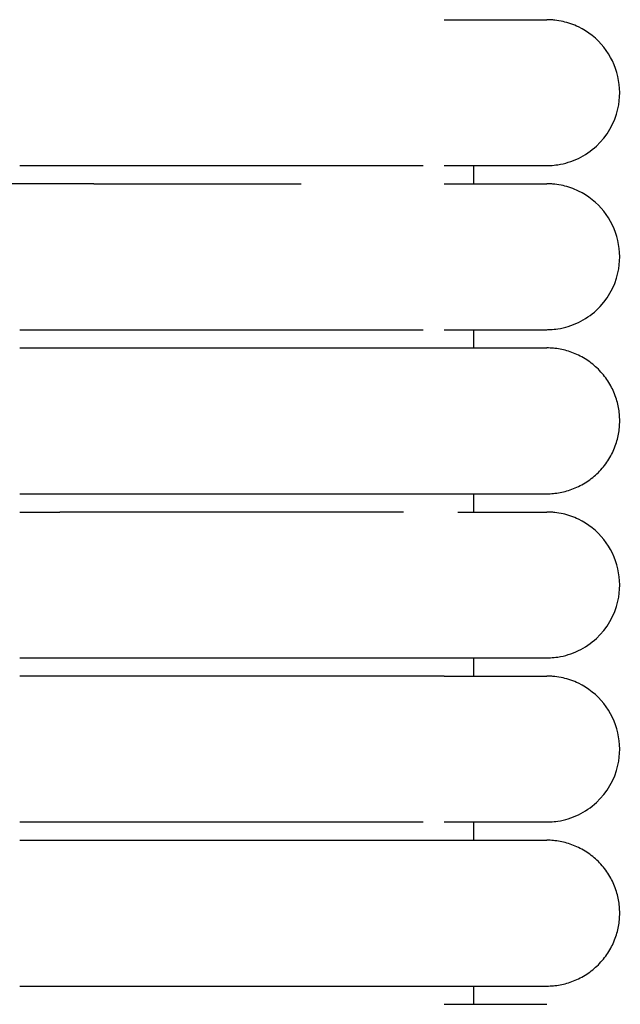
# Model space of a CAD drawing. Header units: millimetres. Extents: x -31695 to -19845, y -5614 to 7253.
# Tile 172 of 256: x -29429 to -29412, y 4649 to 4676. Entities that reach past the tile are written whole.
import ezdxf

# ---------------------------------------------------------------- set-up
doc = ezdxf.new("R2010")
doc.units = ezdxf.units.MM
doc.layers.add('2d', color=7, linetype='Continuous', true_color=0x000000)

msp = doc.modelspace()

# ---------------------------------------------------------------- linework, layer by layer
at = {"layer": '2d', "linetype": 'Continuous', "lineweight": -3}
for points, knots in [([(-29416.884, 4675.995), (-29416.198, 4675.995), (-29415.637, 4675.995), (-29415.203, 4675.995), (-29414.833, 4675.995), (-29414.554, 4675.995), (-29414.365, 4675.995), (-29414.177, 4675.995), (-29414.079, 4675.995), (-29414.065, 4675.995)], [0, 0, 0, 0, 8.649968, 8.649968, 8.649968, 15.950267, 15.950267, 15.950267, 23.144583, 23.144583, 23.144583, 23.144583]), ([(-29414.064, 4671.995), (-29414.031, 4671.995), (-29413.998, 4671.996), (-29413.898, 4672.001), (-29413.832, 4672.008), (-29413.766, 4672.017), (-29413.569, 4672.047), (-29413.377, 4672.107), (-29413.197, 4672.193), (-29413.017, 4672.28), (-29412.85, 4672.393), (-29412.704, 4672.529), (-29412.412, 4672.8), (-29412.203, 4673.161), (-29412.114, 4673.55), (-29412.048, 4673.842), (-29412.048, 4674.149), (-29412.115, 4674.44), (-29412.182, 4674.732), (-29412.314, 4675.008), (-29412.501, 4675.242), (-29412.687, 4675.476), (-29412.928, 4675.667), (-29413.197, 4675.797), (-29413.332, 4675.862), (-29413.474, 4675.912), (-29413.62, 4675.945), (-29413.693, 4675.962), (-29413.767, 4675.974), (-29413.878, 4675.987), (-29413.915, 4675.99), (-29413.981, 4675.993), (-29414.037, 4675.994), (-29414.065, 4675.995)], [23.445609, 23.445609, 23.445609, 23.445609, 23.445679, 23.445679, 23.445819, 23.445819, 23.445819, 24.046179, 24.046179, 24.046179, 24.646986, 24.646986, 24.646986, 25.861276, 25.861276, 25.861276, 26.766817, 26.766817, 26.766817, 27.671712, 27.671712, 27.671712, 28.576957, 28.576957, 28.576957, 29.026691, 29.026691, 29.026691, 29.266128, 29.266128, 29.385839, 29.385839, 29.475562, 29.475562, 29.475562, 29.475562]), ([(-29428.526, 4671.995), (-29428.325, 4671.995), (-29428.122, 4671.995), (-29427.922, 4671.995), (-29427.72, 4671.995), (-29427.519, 4671.995), (-29427.318, 4671.995), (-29427.117, 4671.995), (-29426.916, 4671.995), (-29426.716, 4671.995), (-29426.516, 4671.995), (-29426.317, 4671.995), (-29426.118, 4671.995), (-29425.919, 4671.995), (-29425.722, 4671.995), (-29425.525, 4671.995), (-29425.329, 4671.995), (-29425.133, 4671.995), (-29424.939, 4671.995), (-29424.745, 4671.995), (-29424.553, 4671.995), (-29424.362, 4671.995), (-29424.314, 4671.995), (-29424.267, 4671.995), (-29424.219, 4671.995), (-29424.172, 4671.995), (-29424.124, 4671.995), (-29424.077, 4671.995), (-29423.982, 4671.995), (-29423.888, 4671.995), (-29423.795, 4671.995), (-29423.607, 4671.995), (-29423.422, 4671.995), (-29423.24, 4671.995), (-29423.059, 4671.995), (-29422.88, 4671.995), (-29422.705, 4671.995), (-29422.53, 4671.995), (-29422.358, 4671.995), (-29422.189, 4671.995), (-29422.02, 4671.995), (-29421.855, 4671.995), (-29421.693, 4671.995), (-29421.531, 4671.995), (-29421.372, 4671.995), (-29421.218, 4671.995), (-29421.063, 4671.995), (-29420.911, 4671.995), (-29420.764, 4671.995), (-29420.616, 4671.995), (-29420.473, 4671.995), (-29420.333, 4671.995), (-29420.193, 4671.995), (-29420.057, 4671.995), (-29419.925, 4671.995), (-29419.917, 4671.995), (-29419.909, 4671.995), (-29419.901, 4671.995), (-29419.893, 4671.995), (-29419.886, 4671.995), (-29419.878, 4671.995), (-29419.862, 4671.995), (-29419.847, 4671.995), (-29419.832, 4671.995), (-29419.801, 4671.995), (-29419.77, 4671.995), (-29419.739, 4671.995), (-29419.678, 4671.995), (-29419.618, 4671.995), (-29419.557, 4671.995), (-29419.542, 4671.995), (-29419.527, 4671.995), (-29419.512, 4671.995), (-29419.498, 4671.995), (-29419.483, 4671.995), (-29419.468, 4671.995), (-29419.453, 4671.995), (-29419.438, 4671.995), (-29419.423, 4671.995), (-29419.416, 4671.995), (-29419.408, 4671.995), (-29419.401, 4671.995), (-29419.394, 4671.995), (-29419.386, 4671.995), (-29419.379, 4671.995), (-29419.349, 4671.995), (-29419.32, 4671.995), (-29419.291, 4671.995), (-29419.276, 4671.995), (-29419.262, 4671.995), (-29419.247, 4671.995), (-29419.233, 4671.995), (-29419.218, 4671.995), (-29419.204, 4671.995), (-29419.146, 4671.995), (-29419.089, 4671.995), (-29419.033, 4671.995), (-29418.977, 4671.995), (-29418.921, 4671.995), (-29418.866, 4671.995), (-29418.838, 4671.995), (-29418.811, 4671.995), (-29418.784, 4671.995), (-29418.757, 4671.995), (-29418.73, 4671.995), (-29418.703, 4671.995), (-29418.649, 4671.995), (-29418.596, 4671.995), (-29418.544, 4671.995), (-29418.492, 4671.995), (-29418.441, 4671.995), (-29418.39, 4671.995), (-29418.34, 4671.995), (-29418.29, 4671.995), (-29418.241, 4671.995), (-29418.217, 4671.995), (-29418.192, 4671.995), (-29418.164, 4671.995), (-29418.162, 4671.995), (-29418.161, 4671.995), (-29418.15, 4671.995), (-29418.147, 4671.995), (-29418.144, 4671.995), (-29418.132, 4671.995), (-29418.129, 4671.995), (-29418.126, 4671.995), (-29418.115, 4671.995), (-29418.112, 4671.995), (-29418.109, 4671.995), (-29418.097, 4671.995), (-29418.05, 4671.995), (-29418.003, 4671.995), (-29417.958, 4671.995), (-29417.935, 4671.995), (-29417.912, 4671.995), (-29417.89, 4671.995), (-29417.868, 4671.995), (-29417.846, 4671.995), (-29417.824, 4671.995), (-29417.813, 4671.995), (-29417.802, 4671.995), (-29417.791, 4671.995), (-29417.786, 4671.995), (-29417.781, 4671.995), (-29417.775, 4671.995), (-29417.77, 4671.995), (-29417.764, 4671.995), (-29417.759, 4671.995), (-29417.748, 4671.995), (-29417.738, 4671.995), (-29417.727, 4671.995), (-29417.717, 4671.995), (-29417.706, 4671.995), (-29417.696, 4671.995), (-29417.685, 4671.995), (-29417.675, 4671.995), (-29417.664, 4671.995), (-29417.654, 4671.995), (-29417.644, 4671.995), (-29417.634, 4671.995), (-29417.629, 4671.995), (-29417.623, 4671.995), (-29417.618, 4671.995), (-29417.616, 4671.995), (-29417.613, 4671.995), (-29417.603, 4671.995), (-29417.593, 4671.995), (-29417.583, 4671.995), (-29417.573, 4671.995), (-29417.568, 4671.995), (-29417.563, 4671.995), (-29417.558, 4671.995), (-29417.553, 4671.995), (-29417.548, 4671.995), (-29417.543, 4671.995), (-29417.541, 4671.995), (-29417.539, 4671.995), (-29417.529, 4671.995), (-29417.524, 4671.995), (-29417.519, 4671.995), (-29417.46, 4671.995)], [0, 0, 0, 0, 0.610358, 0.610358, 0.610358, 1.221927, 1.221927, 1.221927, 1.834611, 1.834611, 1.834611, 2.448304, 2.448304, 2.448304, 3.0629, 3.0629, 3.0629, 3.678309, 3.678309, 3.678309, 4.294465, 4.294465, 4.294465, 4.448602, 4.448602, 4.448602, 4.602784, 4.602784, 4.602784, 4.911288, 4.911288, 4.911288, 5.527271, 5.527271, 5.527271, 6.137554, 6.137554, 6.137554, 6.742453, 6.742453, 6.742453, 7.342031, 7.342031, 7.342031, 7.936216, 7.936216, 7.936216, 8.524887, 8.524887, 8.524887, 9.107833, 9.107833, 9.107833, 9.684802, 9.684802, 9.684802, 9.718606, 9.718606, 9.718606, 9.752447, 9.752447, 9.752447, 9.82022, 9.82022, 9.82022, 9.956124, 9.956124, 9.956124, 10.229342, 10.229342, 10.229342, 10.297933, 10.297933, 10.297933, 10.366639, 10.366639, 10.366639, 10.435457, 10.435457, 10.435457, 10.469909, 10.469909, 10.469909, 10.504388, 10.504388, 10.504388, 10.642583, 10.642583, 10.642583, 10.711846, 10.711846, 10.711846, 10.781218, 10.781218, 10.781218, 11.059791, 11.059791, 11.059791, 11.340063, 11.340063, 11.340063, 11.480823, 11.480823, 11.480823, 11.621994, 11.621994, 11.621994, 11.905559, 11.905559, 11.905559, 12.190729, 12.190729, 12.190729, 12.477482, 12.477482, 12.477482, 12.630458, 12.630458, 12.630458, 12.6575, 12.6575, 12.6575, 12.693577, 12.693577, 12.693577, 12.729678, 12.729678, 12.729678, 12.765804, 12.765804, 12.765804, 13.055683, 13.055683, 13.055683, 13.201207, 13.201207, 13.201207, 13.34712, 13.34712, 13.34712, 13.420224, 13.420224, 13.420224, 13.456812, 13.456812, 13.456812, 13.493425, 13.493425, 13.493425, 13.566724, 13.566724, 13.566724, 13.640121, 13.640121, 13.640121, 13.713616, 13.713616, 13.713616, 13.78721, 13.78721, 13.78721, 13.824044, 13.824044, 13.824044, 13.860903, 13.860903, 13.860903, 13.934695, 13.934695, 13.934695, 13.971628, 13.971628, 13.971628, 14.008586, 14.008586, 14.008586, 14.045569, 14.045569, 14.045569, 14.082578, 14.082578, 14.082578, 14.082578]), ([(-29416.883, 4671.995), (-29416.2, 4671.995), (-29415.638, 4671.995), (-29415.202, 4671.995), (-29414.832, 4671.995), (-29414.554, 4671.995), (-29414.365, 4671.995), (-29414.176, 4671.995), (-29414.078, 4671.995), (-29414.065, 4671.995)], [0, 0, 0, 0, 8.587812, 8.587812, 8.587812, 15.835651, 15.835651, 15.835651, 22.978269, 22.978269, 22.978269, 22.978269]), ([(-29427.242, 4671.495), (-29427.621, 4671.495), (-29428.003, 4671.495), (-29429.02, 4671.495), (-29429.652, 4671.495), (-29430.278, 4671.495)], [-2.32221383, -2.32221383, -2.32221383, -2.32221383, -2.31409427, -2.31409427, -2.30066392, -2.30066392, -2.30066392, -2.30066392]), ([(-29426.488, 4671.495), (-29426.365, 4671.495), (-29426.042, 4671.495), (-29425.524, 4671.495), (-29424.938, 4671.495), (-29424.505, 4671.495), (-29424.219, 4671.495), (-29424.029, 4671.495), (-29423.888, 4671.495), (-29423.607, 4671.495), (-29423.238, 4671.495), (-29422.702, 4671.495), (-29422.186, 4671.495), (-29421.69, 4671.495), (-29421.228, 4671.495), (-29420.938, 4671.495), (-29420.803, 4671.495)], [1.6861385, 1.6861385, 1.6861385, 1.6861385, 1.7178401, 1.7690017, 1.8201632, 1.8713248, 1.8841152, 1.8969056, 1.9224864, 1.9224864, 1.9738461, 2.0252058, 2.0765655, 2.1279253, 2.179285, 2.2261565, 2.2261565, 2.2261565, 2.2261565]), ([(-29416.884, 4671.495), (-29416.198, 4671.495), (-29415.637, 4671.495), (-29415.203, 4671.495), (-29414.833, 4671.495), (-29414.554, 4671.495), (-29414.365, 4671.495), (-29414.177, 4671.495), (-29414.079, 4671.495), (-29414.065, 4671.495)], [0, 0, 0, 0, 8.649968, 8.649968, 8.649968, 15.950267, 15.950267, 15.950267, 23.144583, 23.144583, 23.144583, 23.144583]), ([(-29414.064, 4667.495), (-29414.031, 4667.495), (-29413.998, 4667.496), (-29413.898, 4667.501), (-29413.832, 4667.508), (-29413.766, 4667.517), (-29413.569, 4667.547), (-29413.377, 4667.607), (-29413.197, 4667.693), (-29413.017, 4667.78), (-29412.85, 4667.893), (-29412.704, 4668.029), (-29412.412, 4668.3), (-29412.203, 4668.661), (-29412.114, 4669.05), (-29412.048, 4669.342), (-29412.048, 4669.649), (-29412.115, 4669.94), (-29412.182, 4670.232), (-29412.314, 4670.508), (-29412.501, 4670.742), (-29412.687, 4670.976), (-29412.928, 4671.167), (-29413.197, 4671.297), (-29413.332, 4671.362), (-29413.474, 4671.412), (-29413.62, 4671.445), (-29413.693, 4671.462), (-29413.767, 4671.474), (-29413.878, 4671.487), (-29413.915, 4671.49), (-29413.981, 4671.493), (-29414.037, 4671.494), (-29414.065, 4671.495)], [23.445594, 23.445594, 23.445594, 23.445594, 23.445669, 23.445669, 23.445819, 23.445819, 23.445819, 24.046179, 24.046179, 24.046179, 24.646986, 24.646986, 24.646986, 25.861276, 25.861276, 25.861276, 26.766817, 26.766817, 26.766817, 27.671712, 27.671712, 27.671712, 28.576957, 28.576957, 28.576957, 29.026691, 29.026691, 29.026691, 29.266128, 29.266128, 29.385839, 29.385839, 29.475561, 29.475561, 29.475561, 29.475561]), ([(-29428.525, 4667.495), (-29428.324, 4667.495), (-29428.123, 4667.495), (-29427.922, 4667.495), (-29427.72, 4667.495), (-29427.519, 4667.495), (-29427.318, 4667.495), (-29427.117, 4667.495), (-29426.916, 4667.495), (-29426.716, 4667.495), (-29426.516, 4667.495), (-29426.317, 4667.495), (-29426.118, 4667.495), (-29425.919, 4667.495), (-29425.722, 4667.495), (-29425.525, 4667.495), (-29425.329, 4667.495), (-29425.133, 4667.495), (-29424.939, 4667.495), (-29424.745, 4667.495), (-29424.553, 4667.495), (-29424.362, 4667.495), (-29424.314, 4667.495), (-29424.267, 4667.495), (-29424.219, 4667.495), (-29424.172, 4667.495), (-29424.124, 4667.495), (-29424.077, 4667.495), (-29423.982, 4667.495), (-29423.888, 4667.495), (-29423.795, 4667.495), (-29423.607, 4667.495), (-29423.422, 4667.495), (-29423.24, 4667.495), (-29423.059, 4667.495), (-29422.88, 4667.495), (-29422.705, 4667.495), (-29422.53, 4667.495), (-29422.358, 4667.495), (-29422.189, 4667.495), (-29422.02, 4667.495), (-29421.855, 4667.495), (-29421.693, 4667.495), (-29421.531, 4667.495), (-29421.372, 4667.495), (-29421.218, 4667.495), (-29421.063, 4667.495), (-29420.911, 4667.495), (-29420.764, 4667.495), (-29420.616, 4667.495), (-29420.473, 4667.495), (-29420.333, 4667.495), (-29420.193, 4667.495), (-29420.057, 4667.495), (-29419.925, 4667.495), (-29419.917, 4667.495), (-29419.909, 4667.495), (-29419.901, 4667.495), (-29419.893, 4667.495), (-29419.886, 4667.495), (-29419.878, 4667.495), (-29419.862, 4667.495), (-29419.847, 4667.495), (-29419.832, 4667.495), (-29419.801, 4667.495), (-29419.77, 4667.495), (-29419.739, 4667.495), (-29419.678, 4667.495), (-29419.618, 4667.495), (-29419.557, 4667.495), (-29419.542, 4667.495), (-29419.527, 4667.495), (-29419.512, 4667.495), (-29419.498, 4667.495), (-29419.483, 4667.495), (-29419.468, 4667.495), (-29419.453, 4667.495), (-29419.438, 4667.495), (-29419.423, 4667.495), (-29419.416, 4667.495), (-29419.408, 4667.495), (-29419.401, 4667.495), (-29419.394, 4667.495), (-29419.386, 4667.495), (-29419.379, 4667.495), (-29419.349, 4667.495), (-29419.32, 4667.495), (-29419.291, 4667.495), (-29419.276, 4667.495), (-29419.262, 4667.495), (-29419.247, 4667.495), (-29419.233, 4667.495), (-29419.218, 4667.495), (-29419.204, 4667.495), (-29419.146, 4667.495), (-29419.089, 4667.495), (-29419.033, 4667.495), (-29418.977, 4667.495), (-29418.921, 4667.495), (-29418.866, 4667.495), (-29418.838, 4667.495), (-29418.811, 4667.495), (-29418.784, 4667.495), (-29418.757, 4667.495), (-29418.73, 4667.495), (-29418.703, 4667.495), (-29418.649, 4667.495), (-29418.596, 4667.495), (-29418.544, 4667.495), (-29418.492, 4667.495), (-29418.441, 4667.495), (-29418.39, 4667.495), (-29418.34, 4667.495), (-29418.29, 4667.495), (-29418.241, 4667.495), (-29418.217, 4667.495), (-29418.192, 4667.495), (-29418.164, 4667.495), (-29418.162, 4667.495), (-29418.161, 4667.495), (-29418.15, 4667.495), (-29418.147, 4667.495), (-29418.144, 4667.495), (-29418.132, 4667.495), (-29418.129, 4667.495), (-29418.126, 4667.495), (-29418.115, 4667.495), (-29418.112, 4667.495), (-29418.109, 4667.495), (-29418.097, 4667.495), (-29418.05, 4667.495), (-29418.003, 4667.495), (-29417.958, 4667.495), (-29417.935, 4667.495), (-29417.912, 4667.495), (-29417.89, 4667.495), (-29417.868, 4667.495), (-29417.846, 4667.495), (-29417.824, 4667.495), (-29417.813, 4667.495), (-29417.802, 4667.495), (-29417.791, 4667.495), (-29417.786, 4667.495), (-29417.781, 4667.495), (-29417.775, 4667.495), (-29417.77, 4667.495), (-29417.764, 4667.495), (-29417.759, 4667.495), (-29417.748, 4667.495), (-29417.738, 4667.495), (-29417.727, 4667.495), (-29417.717, 4667.495), (-29417.706, 4667.495), (-29417.696, 4667.495), (-29417.685, 4667.495), (-29417.675, 4667.495), (-29417.664, 4667.495), (-29417.654, 4667.495), (-29417.644, 4667.495), (-29417.634, 4667.495), (-29417.629, 4667.495), (-29417.623, 4667.495), (-29417.618, 4667.495), (-29417.616, 4667.495), (-29417.613, 4667.495), (-29417.603, 4667.495), (-29417.593, 4667.495), (-29417.583, 4667.495), (-29417.573, 4667.495), (-29417.568, 4667.495), (-29417.563, 4667.495), (-29417.558, 4667.495), (-29417.553, 4667.495), (-29417.548, 4667.495), (-29417.543, 4667.495), (-29417.541, 4667.495), (-29417.539, 4667.495), (-29417.529, 4667.495), (-29417.524, 4667.495), (-29417.519, 4667.495), (-29417.46, 4667.495)], [1.75829, 1.75829, 1.75829, 1.75829, 2.36951, 2.36951, 2.36951, 2.981078, 2.981078, 2.981078, 3.593762, 3.593762, 3.593762, 4.207455, 4.207455, 4.207455, 4.822051, 4.822051, 4.822051, 5.437459, 5.437459, 5.437459, 6.053615, 6.053615, 6.053615, 6.207752, 6.207752, 6.207752, 6.361933, 6.361933, 6.361933, 6.670438, 6.670438, 6.670438, 7.28642, 7.28642, 7.28642, 7.896702, 7.896702, 7.896702, 8.501602, 8.501602, 8.501602, 9.101178, 9.101178, 9.101178, 9.695364, 9.695364, 9.695364, 10.284034, 10.284034, 10.284034, 10.86698, 10.86698, 10.86698, 11.443949, 11.443949, 11.443949, 11.477752, 11.477752, 11.477752, 11.511594, 11.511594, 11.511594, 11.579367, 11.579367, 11.579367, 11.71527, 11.71527, 11.71527, 11.988488, 11.988488, 11.988488, 12.05708, 12.05708, 12.05708, 12.125785, 12.125785, 12.125785, 12.194603, 12.194603, 12.194603, 12.229055, 12.229055, 12.229055, 12.263534, 12.263534, 12.263534, 12.401729, 12.401729, 12.401729, 12.470992, 12.470992, 12.470992, 12.540364, 12.540364, 12.540364, 12.818936, 12.818936, 12.818936, 13.099209, 13.099209, 13.099209, 13.239969, 13.239969, 13.239969, 13.38114, 13.38114, 13.38114, 13.664704, 13.664704, 13.664704, 13.949874, 13.949874, 13.949874, 14.236627, 14.236627, 14.236627, 14.389603, 14.389603, 14.389603, 14.416645, 14.416645, 14.416645, 14.452722, 14.452722, 14.452722, 14.488823, 14.488823, 14.488823, 14.524949, 14.524949, 14.524949, 14.814828, 14.814828, 14.814828, 14.960352, 14.960352, 14.960352, 15.106265, 15.106265, 15.106265, 15.179368, 15.179368, 15.179368, 15.215956, 15.215956, 15.215956, 15.252569, 15.252569, 15.252569, 15.325868, 15.325868, 15.325868, 15.399265, 15.399265, 15.399265, 15.47276, 15.47276, 15.47276, 15.546354, 15.546354, 15.546354, 15.583188, 15.583188, 15.583188, 15.620047, 15.620047, 15.620047, 15.693839, 15.693839, 15.693839, 15.730772, 15.730772, 15.730772, 15.76773, 15.76773, 15.76773, 15.804713, 15.804713, 15.804713, 15.841722, 15.841722, 15.841722, 15.841722]), ([(-29416.883, 4667.495), (-29416.2, 4667.495), (-29415.638, 4667.495), (-29415.202, 4667.495), (-29414.832, 4667.495), (-29414.554, 4667.495), (-29414.365, 4667.495), (-29414.176, 4667.495), (-29414.078, 4667.495), (-29414.065, 4667.495)], [0, 0, 0, 0, 8.587813, 8.587813, 8.587813, 15.835653, 15.835653, 15.835653, 22.978272, 22.978272, 22.978272, 22.978272]), ([(-29428.196, 4662.495), (-29428.104, 4662.495), (-29427.847, 4662.495), (-29427.59, 4662.495), (-29427.424, 4662.495)], [1.54112297, 1.54112297, 1.54112297, 1.54112297, 1.56435541, 1.60649747, 1.60649747, 1.60649747, 1.60649747]), ([(-29417.995, 4662.495), (-29418.029, 4662.495), (-29418.062, 4662.495), (-29418.097, 4662.495), (-29418.1, 4662.495), (-29418.103, 4662.495), (-29418.114, 4662.495), (-29418.117, 4662.495), (-29418.12, 4662.495), (-29418.132, 4662.495), (-29418.135, 4662.495), (-29418.138, 4662.495), (-29418.15, 4662.495), (-29418.153, 4662.495), (-29418.156, 4662.495), (-29418.168, 4662.495), (-29418.192, 4662.495), (-29418.217, 4662.495), (-29418.241, 4662.495), (-29418.29, 4662.495), (-29418.34, 4662.495), (-29418.39, 4662.495), (-29418.441, 4662.495), (-29418.492, 4662.495), (-29418.544, 4662.495), (-29418.596, 4662.495), (-29418.649, 4662.495), (-29418.703, 4662.495), (-29418.73, 4662.495), (-29418.757, 4662.495), (-29418.784, 4662.495), (-29418.811, 4662.495), (-29418.838, 4662.495), (-29418.866, 4662.495), (-29418.921, 4662.495), (-29418.976, 4662.495), (-29419.033, 4662.495), (-29419.089, 4662.495), (-29419.146, 4662.495), (-29419.204, 4662.495), (-29419.218, 4662.495), (-29419.233, 4662.495), (-29419.247, 4662.495), (-29419.262, 4662.495), (-29419.276, 4662.495), (-29419.291, 4662.495), (-29419.32, 4662.495), (-29419.349, 4662.495), (-29419.379, 4662.495), (-29419.386, 4662.495), (-29419.394, 4662.495), (-29419.401, 4662.495), (-29419.408, 4662.495), (-29419.416, 4662.495), (-29419.423, 4662.495), (-29419.438, 4662.495), (-29419.453, 4662.495), (-29419.468, 4662.495), (-29419.483, 4662.495), (-29419.497, 4662.495), (-29419.512, 4662.495), (-29419.527, 4662.495), (-29419.542, 4662.495), (-29419.557, 4662.495), (-29419.617, 4662.495), (-29419.678, 4662.495), (-29419.739, 4662.495), (-29419.77, 4662.495), (-29419.801, 4662.495), (-29419.831, 4662.495), (-29419.847, 4662.495), (-29419.862, 4662.495), (-29419.878, 4662.495), (-29419.886, 4662.495), (-29419.893, 4662.495), (-29419.901, 4662.495), (-29419.909, 4662.495), (-29419.917, 4662.495), (-29419.924, 4662.495), (-29420.057, 4662.495), (-29420.193, 4662.495), (-29420.333, 4662.495), (-29420.472, 4662.495), (-29420.616, 4662.495), (-29420.764, 4662.495), (-29420.911, 4662.495), (-29421.063, 4662.495), (-29421.217, 4662.495), (-29421.372, 4662.495), (-29421.531, 4662.495), (-29421.693, 4662.495), (-29421.855, 4662.495), (-29422.02, 4662.495), (-29422.189, 4662.495), (-29422.358, 4662.495), (-29422.53, 4662.495), (-29422.705, 4662.495), (-29422.88, 4662.495), (-29423.059, 4662.495), (-29423.24, 4662.495), (-29423.422, 4662.495), (-29423.607, 4662.495), (-29423.795, 4662.495), (-29423.888, 4662.495), (-29423.982, 4662.495), (-29424.077, 4662.495), (-29424.124, 4662.495), (-29424.171, 4662.495), (-29424.219, 4662.495), (-29424.266, 4662.495), (-29424.314, 4662.495), (-29424.362, 4662.495), (-29424.553, 4662.495), (-29424.745, 4662.495), (-29424.939, 4662.495), (-29425.133, 4662.495), (-29425.329, 4662.495), (-29425.525, 4662.495), (-29425.722, 4662.495), (-29425.919, 4662.495), (-29426.118, 4662.495), (-29426.317, 4662.495), (-29426.516, 4662.495), (-29426.716, 4662.495), (-29426.916, 4662.495), (-29427.117, 4662.495), (-29427.318, 4662.495), (-29427.353, 4662.495), (-29427.389, 4662.495), (-29427.424, 4662.495)], [4.900923, 4.900923, 4.900923, 4.900923, 5.109081, 5.109081, 5.109081, 5.144855, 5.144855, 5.144855, 5.180605, 5.180605, 5.180605, 5.216332, 5.216332, 5.216332, 5.252034, 5.252034, 5.252034, 5.394597, 5.394597, 5.394597, 5.678553, 5.678553, 5.678553, 5.960941, 5.960941, 5.960941, 6.241739, 6.241739, 6.241739, 6.381535, 6.381535, 6.381535, 6.520923, 6.520923, 6.520923, 6.798466, 6.798466, 6.798466, 7.074321, 7.074321, 7.074321, 7.143018, 7.143018, 7.143018, 7.211607, 7.211607, 7.211607, 7.348457, 7.348457, 7.348457, 7.382601, 7.382601, 7.382601, 7.416717, 7.416717, 7.416717, 7.484866, 7.484866, 7.484866, 7.552903, 7.552903, 7.552903, 7.620827, 7.620827, 7.620827, 7.89138, 7.89138, 7.89138, 8.025961, 8.025961, 8.025961, 8.093074, 8.093074, 8.093074, 8.126587, 8.126587, 8.126587, 8.160061, 8.160061, 8.160061, 8.731387, 8.731387, 8.731387, 9.308629, 9.308629, 9.308629, 9.891552, 9.891552, 9.891552, 10.479928, 10.479928, 10.479928, 11.073643, 11.073643, 11.073643, 11.672637, 11.672637, 11.672637, 12.276952, 12.276952, 12.276952, 12.886914, 12.886914, 12.886914, 13.19241, 13.19241, 13.19241, 13.345091, 13.345091, 13.345091, 13.497726, 13.497726, 13.497726, 14.107861, 14.107861, 14.107861, 14.717257, 14.717257, 14.717257, 15.325856, 15.325856, 15.325856, 15.933552, 15.933552, 15.933552, 16.540259, 16.540259, 16.540259, 16.647021, 16.647021, 16.647021, 16.647021]), ([(-29416.509, 4662.495), (-29415.991, 4662.495), (-29415.555, 4662.495), (-29415.203, 4662.495), (-29414.833, 4662.495), (-29414.554, 4662.495), (-29414.365, 4662.495), (-29414.177, 4662.495), (-29414.079, 4662.495), (-29414.065, 4662.495)], [1.597887, 1.597887, 1.597887, 1.597887, 8.626045, 8.626045, 8.626045, 15.938393, 15.938393, 15.938393, 23.144583, 23.144583, 23.144583, 23.144583]), ([(-29414.064, 4658.495), (-29414.031, 4658.495), (-29413.998, 4658.496), (-29413.898, 4658.501), (-29413.832, 4658.508), (-29413.766, 4658.517), (-29413.569, 4658.547), (-29413.377, 4658.607), (-29413.197, 4658.693), (-29413.017, 4658.78), (-29412.85, 4658.893), (-29412.704, 4659.029), (-29412.412, 4659.3), (-29412.203, 4659.661), (-29412.114, 4660.05), (-29412.048, 4660.342), (-29412.048, 4660.649), (-29412.115, 4660.94), (-29412.182, 4661.232), (-29412.314, 4661.508), (-29412.501, 4661.742), (-29412.687, 4661.976), (-29412.928, 4662.167), (-29413.197, 4662.297), (-29413.332, 4662.362), (-29413.474, 4662.412), (-29413.62, 4662.445), (-29413.693, 4662.462), (-29413.767, 4662.474), (-29413.878, 4662.487), (-29413.915, 4662.49), (-29413.981, 4662.493), (-29414.037, 4662.494), (-29414.065, 4662.495)], [23.445568, 23.445568, 23.445568, 23.445568, 23.445651, 23.445651, 23.445819, 23.445819, 23.445819, 24.046179, 24.046179, 24.046179, 24.646986, 24.646986, 24.646986, 25.861275, 25.861275, 25.861275, 26.766817, 26.766817, 26.766817, 27.671712, 27.671712, 27.671712, 28.576957, 28.576957, 28.576957, 29.026691, 29.026691, 29.026691, 29.266128, 29.266128, 29.385839, 29.385839, 29.475562, 29.475562, 29.475562, 29.475562]), ([(-29428.526, 4658.495), (-29428.324, 4658.495), (-29428.123, 4658.495), (-29427.922, 4658.495), (-29427.72, 4658.495), (-29427.519, 4658.495), (-29427.318, 4658.495), (-29427.117, 4658.495), (-29426.916, 4658.495), (-29426.716, 4658.495), (-29426.516, 4658.495), (-29426.317, 4658.495), (-29426.118, 4658.495), (-29425.919, 4658.495), (-29425.722, 4658.495), (-29425.525, 4658.495), (-29425.329, 4658.495), (-29425.133, 4658.495), (-29424.939, 4658.495), (-29424.745, 4658.495), (-29424.553, 4658.495), (-29424.362, 4658.495), (-29424.314, 4658.495), (-29424.267, 4658.495), (-29424.219, 4658.495), (-29424.172, 4658.495), (-29424.124, 4658.495), (-29424.077, 4658.495), (-29423.982, 4658.495), (-29423.888, 4658.495), (-29423.795, 4658.495), (-29423.607, 4658.495), (-29423.422, 4658.495), (-29423.24, 4658.495), (-29423.059, 4658.495), (-29422.88, 4658.495), (-29422.705, 4658.495), (-29422.53, 4658.495), (-29422.358, 4658.495), (-29422.189, 4658.495), (-29422.02, 4658.495), (-29421.855, 4658.495), (-29421.693, 4658.495), (-29421.531, 4658.495), (-29421.372, 4658.495), (-29421.218, 4658.495), (-29421.063, 4658.495), (-29420.911, 4658.495), (-29420.764, 4658.495), (-29420.616, 4658.495), (-29420.473, 4658.495), (-29420.333, 4658.495), (-29420.193, 4658.495), (-29420.057, 4658.495), (-29419.925, 4658.495), (-29419.917, 4658.495), (-29419.909, 4658.495), (-29419.901, 4658.495), (-29419.893, 4658.495), (-29419.886, 4658.495), (-29419.878, 4658.495), (-29419.862, 4658.495), (-29419.847, 4658.495), (-29419.832, 4658.495), (-29419.801, 4658.495), (-29419.77, 4658.495), (-29419.739, 4658.495), (-29419.678, 4658.495), (-29419.618, 4658.495), (-29419.557, 4658.495), (-29419.542, 4658.495), (-29419.527, 4658.495), (-29419.512, 4658.495), (-29419.498, 4658.495), (-29419.483, 4658.495), (-29419.468, 4658.495), (-29419.453, 4658.495), (-29419.438, 4658.495), (-29419.423, 4658.495), (-29419.416, 4658.495), (-29419.408, 4658.495), (-29419.401, 4658.495), (-29419.394, 4658.495), (-29419.386, 4658.495), (-29419.379, 4658.495), (-29419.349, 4658.495), (-29419.32, 4658.495), (-29419.291, 4658.495), (-29419.276, 4658.495), (-29419.262, 4658.495), (-29419.247, 4658.495), (-29419.233, 4658.495), (-29419.218, 4658.495), (-29419.204, 4658.495), (-29419.146, 4658.495), (-29419.089, 4658.495), (-29419.033, 4658.495), (-29418.977, 4658.495), (-29418.921, 4658.495), (-29418.866, 4658.495), (-29418.838, 4658.495), (-29418.811, 4658.495), (-29418.784, 4658.495), (-29418.757, 4658.495), (-29418.73, 4658.495), (-29418.703, 4658.495), (-29418.649, 4658.495), (-29418.596, 4658.495), (-29418.544, 4658.495), (-29418.492, 4658.495), (-29418.441, 4658.495), (-29418.39, 4658.495), (-29418.34, 4658.495), (-29418.29, 4658.495), (-29418.241, 4658.495), (-29418.217, 4658.495), (-29418.192, 4658.495), (-29418.164, 4658.495), (-29418.162, 4658.495), (-29418.161, 4658.495), (-29418.15, 4658.495), (-29418.147, 4658.495), (-29418.144, 4658.495), (-29418.132, 4658.495), (-29418.129, 4658.495), (-29418.126, 4658.495), (-29418.115, 4658.495), (-29418.112, 4658.495), (-29418.109, 4658.495), (-29418.097, 4658.495), (-29418.05, 4658.495), (-29418.003, 4658.495), (-29417.958, 4658.495), (-29417.935, 4658.495), (-29417.912, 4658.495), (-29417.89, 4658.495), (-29417.868, 4658.495), (-29417.846, 4658.495), (-29417.824, 4658.495), (-29417.813, 4658.495), (-29417.802, 4658.495), (-29417.791, 4658.495), (-29417.786, 4658.495), (-29417.781, 4658.495), (-29417.775, 4658.495), (-29417.77, 4658.495), (-29417.764, 4658.495), (-29417.759, 4658.495), (-29417.748, 4658.495), (-29417.738, 4658.495), (-29417.727, 4658.495), (-29417.717, 4658.495), (-29417.706, 4658.495), (-29417.696, 4658.495), (-29417.685, 4658.495), (-29417.675, 4658.495), (-29417.664, 4658.495), (-29417.654, 4658.495), (-29417.644, 4658.495), (-29417.634, 4658.495), (-29417.629, 4658.495), (-29417.623, 4658.495), (-29417.618, 4658.495), (-29417.616, 4658.495), (-29417.613, 4658.495), (-29417.603, 4658.495), (-29417.593, 4658.495), (-29417.583, 4658.495), (-29417.573, 4658.495), (-29417.568, 4658.495), (-29417.563, 4658.495), (-29417.558, 4658.495), (-29417.553, 4658.495), (-29417.548, 4658.495), (-29417.543, 4658.495), (-29417.541, 4658.495), (-29417.539, 4658.495), (-29417.529, 4658.495), (-29417.524, 4658.495), (-29417.519, 4658.495), (-29417.46, 4658.495)], [1.758098, 1.758098, 1.758098, 1.758098, 2.369512, 2.369512, 2.369512, 2.981081, 2.981081, 2.981081, 3.593764, 3.593764, 3.593764, 4.207457, 4.207457, 4.207457, 4.822053, 4.822053, 4.822053, 5.437461, 5.437461, 5.437461, 6.053617, 6.053617, 6.053617, 6.207753, 6.207753, 6.207753, 6.361935, 6.361935, 6.361935, 6.67044, 6.67044, 6.67044, 7.286422, 7.286422, 7.286422, 7.896704, 7.896704, 7.896704, 8.501603, 8.501603, 8.501603, 9.10118, 9.10118, 9.10118, 9.695365, 9.695365, 9.695365, 10.284035, 10.284035, 10.284035, 10.866981, 10.866981, 10.866981, 11.44395, 11.44395, 11.44395, 11.477753, 11.477753, 11.477753, 11.511595, 11.511595, 11.511595, 11.579368, 11.579368, 11.579368, 11.715272, 11.715272, 11.715272, 11.988489, 11.988489, 11.988489, 12.057081, 12.057081, 12.057081, 12.125786, 12.125786, 12.125786, 12.194604, 12.194604, 12.194604, 12.229056, 12.229056, 12.229056, 12.263535, 12.263535, 12.263535, 12.40173, 12.40173, 12.40173, 12.470993, 12.470993, 12.470993, 12.540365, 12.540365, 12.540365, 12.818937, 12.818937, 12.818937, 13.09921, 13.09921, 13.09921, 13.23997, 13.23997, 13.23997, 13.381141, 13.381141, 13.381141, 13.664705, 13.664705, 13.664705, 13.949875, 13.949875, 13.949875, 14.236628, 14.236628, 14.236628, 14.389604, 14.389604, 14.389604, 14.416645, 14.416645, 14.416645, 14.452722, 14.452722, 14.452722, 14.488824, 14.488824, 14.488824, 14.524949, 14.524949, 14.524949, 14.814828, 14.814828, 14.814828, 14.960352, 14.960352, 14.960352, 15.106265, 15.106265, 15.106265, 15.179369, 15.179369, 15.179369, 15.215957, 15.215957, 15.215957, 15.25257, 15.25257, 15.25257, 15.325869, 15.325869, 15.325869, 15.399266, 15.399266, 15.399266, 15.472761, 15.472761, 15.472761, 15.546355, 15.546355, 15.546355, 15.583189, 15.583189, 15.583189, 15.620048, 15.620048, 15.620048, 15.693839, 15.693839, 15.693839, 15.730772, 15.730772, 15.730772, 15.767731, 15.767731, 15.767731, 15.804714, 15.804714, 15.804714, 15.841722, 15.841722, 15.841722, 15.841722]), ([(-29417.46, 4658.495), (-29416.511, 4658.495), (-29415.756, 4658.495), (-29415.202, 4658.495), (-29414.832, 4658.495), (-29414.554, 4658.495), (-29414.365, 4658.495), (-29414.176, 4658.495), (-29414.078, 4658.495), (-29414.065, 4658.495)], [-2.273607, -2.273607, -2.273607, -2.273607, 8.607055, 8.607055, 8.607055, 15.845206, 15.845206, 15.845206, 22.978277, 22.978277, 22.978277, 22.978277]), ([(-29416.884, 4657.995), (-29417.078, 4657.995), (-29417.255, 4657.995), (-29417.471, 4657.995), (-29417.473, 4657.995), (-29417.475, 4657.995), (-29417.485, 4657.995), (-29417.487, 4657.995), (-29417.49, 4657.995), (-29417.499, 4657.995), (-29417.502, 4657.995), (-29417.504, 4657.995), (-29417.514, 4657.995), (-29417.519, 4657.995), (-29417.524, 4657.995), (-29417.529, 4657.995), (-29417.531, 4657.995), (-29417.533, 4657.995), (-29417.543, 4657.995), (-29417.548, 4657.995), (-29417.553, 4657.995), (-29417.558, 4657.995), (-29417.563, 4657.995), (-29417.568, 4657.995), (-29417.573, 4657.995), (-29417.583, 4657.995), (-29417.593, 4657.995), (-29417.603, 4657.995), (-29417.606, 4657.995), (-29417.608, 4657.995), (-29417.618, 4657.995), (-29417.623, 4657.995), (-29417.628, 4657.995), (-29417.634, 4657.995), (-29417.644, 4657.995), (-29417.654, 4657.995), (-29417.664, 4657.995), (-29417.675, 4657.995), (-29417.685, 4657.995), (-29417.696, 4657.995), (-29417.706, 4657.995), (-29417.717, 4657.995), (-29417.727, 4657.995), (-29417.738, 4657.995), (-29417.748, 4657.995), (-29417.759, 4657.995), (-29417.764, 4657.995), (-29417.77, 4657.995), (-29417.775, 4657.995), (-29417.78, 4657.995), (-29417.786, 4657.995), (-29417.791, 4657.995), (-29417.802, 4657.995), (-29417.813, 4657.995), (-29417.824, 4657.995), (-29417.846, 4657.995), (-29417.868, 4657.995), (-29417.89, 4657.995), (-29417.912, 4657.995), (-29417.935, 4657.995), (-29417.958, 4657.995), (-29418.003, 4657.995), (-29418.049, 4657.995), (-29418.097, 4657.995), (-29418.1, 4657.995), (-29418.103, 4657.995), (-29418.114, 4657.995), (-29418.117, 4657.995), (-29418.12, 4657.995), (-29418.132, 4657.995), (-29418.135, 4657.995), (-29418.138, 4657.995), (-29418.15, 4657.995), (-29418.153, 4657.995), (-29418.156, 4657.995), (-29418.168, 4657.995), (-29418.192, 4657.995), (-29418.217, 4657.995), (-29418.241, 4657.995), (-29418.29, 4657.995), (-29418.34, 4657.995), (-29418.39, 4657.995), (-29418.441, 4657.995), (-29418.492, 4657.995), (-29418.544, 4657.995), (-29418.596, 4657.995), (-29418.649, 4657.995), (-29418.703, 4657.995), (-29418.73, 4657.995), (-29418.757, 4657.995), (-29418.784, 4657.995), (-29418.811, 4657.995), (-29418.838, 4657.995), (-29418.866, 4657.995), (-29418.921, 4657.995), (-29418.976, 4657.995), (-29419.033, 4657.995), (-29419.089, 4657.995), (-29419.146, 4657.995), (-29419.204, 4657.995), (-29419.218, 4657.995), (-29419.233, 4657.995), (-29419.247, 4657.995), (-29419.262, 4657.995), (-29419.276, 4657.995), (-29419.291, 4657.995), (-29419.32, 4657.995), (-29419.349, 4657.995), (-29419.379, 4657.995), (-29419.386, 4657.995), (-29419.394, 4657.995), (-29419.401, 4657.995), (-29419.408, 4657.995), (-29419.416, 4657.995), (-29419.423, 4657.995), (-29419.438, 4657.995), (-29419.453, 4657.995), (-29419.468, 4657.995), (-29419.483, 4657.995), (-29419.497, 4657.995), (-29419.512, 4657.995), (-29419.527, 4657.995), (-29419.542, 4657.995), (-29419.557, 4657.995), (-29419.617, 4657.995), (-29419.678, 4657.995), (-29419.739, 4657.995), (-29419.77, 4657.995), (-29419.801, 4657.995), (-29419.831, 4657.995), (-29419.847, 4657.995), (-29419.862, 4657.995), (-29419.878, 4657.995), (-29419.886, 4657.995), (-29419.893, 4657.995), (-29419.901, 4657.995), (-29419.909, 4657.995), (-29419.917, 4657.995), (-29419.924, 4657.995), (-29420.057, 4657.995), (-29420.193, 4657.995), (-29420.333, 4657.995), (-29420.472, 4657.995), (-29420.616, 4657.995), (-29420.764, 4657.995), (-29420.911, 4657.995), (-29421.063, 4657.995), (-29421.217, 4657.995), (-29421.372, 4657.995), (-29421.531, 4657.995), (-29421.693, 4657.995), (-29421.855, 4657.995), (-29422.02, 4657.995), (-29422.189, 4657.995), (-29422.358, 4657.995), (-29422.53, 4657.995), (-29422.705, 4657.995), (-29422.88, 4657.995), (-29423.059, 4657.995), (-29423.24, 4657.995), (-29423.422, 4657.995), (-29423.607, 4657.995), (-29423.795, 4657.995), (-29423.888, 4657.995), (-29423.982, 4657.995), (-29424.077, 4657.995), (-29424.124, 4657.995), (-29424.171, 4657.995), (-29424.219, 4657.995), (-29424.266, 4657.995), (-29424.314, 4657.995), (-29424.362, 4657.995), (-29424.553, 4657.995), (-29424.745, 4657.995), (-29424.939, 4657.995), (-29425.133, 4657.995), (-29425.329, 4657.995), (-29425.525, 4657.995), (-29425.722, 4657.995), (-29425.919, 4657.995), (-29426.118, 4657.995), (-29426.317, 4657.995), (-29426.516, 4657.995), (-29426.716, 4657.995), (-29426.916, 4657.995), (-29427.117, 4657.995), (-29427.318, 4657.995), (-29427.519, 4657.995), (-29427.72, 4657.995), (-29427.922, 4657.995), (-29428.123, 4657.995), (-29428.324, 4657.995), (-29428.526, 4657.995)], [2.070105, 2.070105, 2.070105, 2.070105, 3.695037, 3.695037, 3.695037, 3.73176, 3.73176, 3.73176, 3.768458, 3.768458, 3.768458, 3.805131, 3.805131, 3.805131, 3.841779, 3.841779, 3.841779, 3.878403, 3.878403, 3.878403, 3.915002, 3.915002, 3.915002, 3.951576, 3.951576, 3.951576, 4.02465, 4.02465, 4.02465, 4.06115, 4.06115, 4.06115, 4.097626, 4.097626, 4.097626, 4.170504, 4.170504, 4.170504, 4.243284, 4.243284, 4.243284, 4.315967, 4.315967, 4.315967, 4.388553, 4.388553, 4.388553, 4.424809, 4.424809, 4.424809, 4.461042, 4.461042, 4.461042, 4.533434, 4.533434, 4.533434, 4.677926, 4.677926, 4.677926, 4.822033, 4.822033, 4.822033, 5.109084, 5.109084, 5.109084, 5.144858, 5.144858, 5.144858, 5.180608, 5.180608, 5.180608, 5.216334, 5.216334, 5.216334, 5.252036, 5.252036, 5.252036, 5.3946, 5.3946, 5.3946, 5.678556, 5.678556, 5.678556, 5.960943, 5.960943, 5.960943, 6.241741, 6.241741, 6.241741, 6.381538, 6.381538, 6.381538, 6.520926, 6.520926, 6.520926, 6.798468, 6.798468, 6.798468, 7.074324, 7.074324, 7.074324, 7.143021, 7.143021, 7.143021, 7.21161, 7.21161, 7.21161, 7.348459, 7.348459, 7.348459, 7.382603, 7.382603, 7.382603, 7.41672, 7.41672, 7.41672, 7.484868, 7.484868, 7.484868, 7.552905, 7.552905, 7.552905, 7.62083, 7.62083, 7.62083, 7.891382, 7.891382, 7.891382, 8.025963, 8.025963, 8.025963, 8.093077, 8.093077, 8.093077, 8.126589, 8.126589, 8.126589, 8.160064, 8.160064, 8.160064, 8.73139, 8.73139, 8.73139, 9.308632, 9.308632, 9.308632, 9.891555, 9.891555, 9.891555, 10.47993, 10.47993, 10.47993, 11.073646, 11.073646, 11.073646, 11.67264, 11.67264, 11.67264, 12.276954, 12.276954, 12.276954, 12.886917, 12.886917, 12.886917, 13.192413, 13.192413, 13.192413, 13.345094, 13.345094, 13.345094, 13.497729, 13.497729, 13.497729, 14.107864, 14.107864, 14.107864, 14.71726, 14.71726, 14.71726, 15.325859, 15.325859, 15.325859, 15.933555, 15.933555, 15.933555, 16.540262, 16.540262, 16.540262, 17.145854, 17.145854, 17.145854, 17.750254, 17.750254, 17.750254, 17.750254]), ([(-29416.884, 4657.995), (-29416.198, 4657.995), (-29415.637, 4657.995), (-29415.203, 4657.995), (-29414.833, 4657.995), (-29414.554, 4657.995), (-29414.365, 4657.995), (-29414.177, 4657.995), (-29414.079, 4657.995), (-29414.065, 4657.995)], [0, 0, 0, 0, 8.649968, 8.649968, 8.649968, 15.950267, 15.950267, 15.950267, 23.144583, 23.144583, 23.144583, 23.144583]), ([(-29414.064, 4653.995), (-29414.031, 4653.995), (-29413.998, 4653.996), (-29413.898, 4654.001), (-29413.832, 4654.008), (-29413.766, 4654.017), (-29413.569, 4654.047), (-29413.377, 4654.107), (-29413.197, 4654.193), (-29413.017, 4654.28), (-29412.85, 4654.393), (-29412.704, 4654.529), (-29412.412, 4654.8), (-29412.203, 4655.161), (-29412.114, 4655.55), (-29412.048, 4655.842), (-29412.048, 4656.149), (-29412.115, 4656.44), (-29412.182, 4656.732), (-29412.314, 4657.008), (-29412.501, 4657.242), (-29412.687, 4657.476), (-29412.928, 4657.667), (-29413.197, 4657.797), (-29413.332, 4657.862), (-29413.474, 4657.912), (-29413.62, 4657.945), (-29413.693, 4657.962), (-29413.767, 4657.974), (-29413.878, 4657.987), (-29413.915, 4657.99), (-29413.981, 4657.993), (-29414.037, 4657.994), (-29414.065, 4657.995)], [23.445485, 23.445485, 23.445485, 23.445485, 23.445596, 23.445596, 23.445819, 23.445819, 23.445819, 24.046178, 24.046178, 24.046178, 24.646986, 24.646986, 24.646986, 25.861275, 25.861275, 25.861275, 26.766817, 26.766817, 26.766817, 27.671712, 27.671712, 27.671712, 28.576957, 28.576957, 28.576957, 29.026691, 29.026691, 29.026691, 29.266128, 29.266128, 29.385839, 29.385839, 29.475561, 29.475561, 29.475561, 29.475561]), ([(-29428.526, 4653.995), (-29428.325, 4653.995), (-29428.122, 4653.995), (-29427.922, 4653.995), (-29427.72, 4653.995), (-29427.519, 4653.995), (-29427.318, 4653.995), (-29427.117, 4653.995), (-29426.916, 4653.995), (-29426.716, 4653.995), (-29426.516, 4653.995), (-29426.317, 4653.995), (-29426.118, 4653.995), (-29425.919, 4653.995), (-29425.722, 4653.995), (-29425.525, 4653.995), (-29425.329, 4653.995), (-29425.133, 4653.995), (-29424.939, 4653.995), (-29424.745, 4653.995), (-29424.553, 4653.995), (-29424.362, 4653.995), (-29424.314, 4653.995), (-29424.267, 4653.995), (-29424.219, 4653.995), (-29424.172, 4653.995), (-29424.124, 4653.995), (-29424.077, 4653.995), (-29423.982, 4653.995), (-29423.888, 4653.995), (-29423.795, 4653.995), (-29423.607, 4653.995), (-29423.422, 4653.995), (-29423.24, 4653.995), (-29423.059, 4653.995), (-29422.88, 4653.995), (-29422.705, 4653.995), (-29422.53, 4653.995), (-29422.358, 4653.995), (-29422.189, 4653.995), (-29422.02, 4653.995), (-29421.855, 4653.995), (-29421.693, 4653.995), (-29421.531, 4653.995), (-29421.372, 4653.995), (-29421.218, 4653.995), (-29421.063, 4653.995), (-29420.911, 4653.995), (-29420.764, 4653.995), (-29420.616, 4653.995), (-29420.473, 4653.995), (-29420.333, 4653.995), (-29420.193, 4653.995), (-29420.057, 4653.995), (-29419.925, 4653.995), (-29419.917, 4653.995), (-29419.909, 4653.995), (-29419.901, 4653.995), (-29419.893, 4653.995), (-29419.886, 4653.995), (-29419.878, 4653.995), (-29419.862, 4653.995), (-29419.847, 4653.995), (-29419.832, 4653.995), (-29419.801, 4653.995), (-29419.77, 4653.995), (-29419.739, 4653.995), (-29419.678, 4653.995), (-29419.618, 4653.995), (-29419.557, 4653.995), (-29419.542, 4653.995), (-29419.527, 4653.995), (-29419.512, 4653.995), (-29419.498, 4653.995), (-29419.483, 4653.995), (-29419.468, 4653.995), (-29419.453, 4653.995), (-29419.438, 4653.995), (-29419.423, 4653.995), (-29419.416, 4653.995), (-29419.408, 4653.995), (-29419.401, 4653.995), (-29419.394, 4653.995), (-29419.386, 4653.995), (-29419.379, 4653.995), (-29419.349, 4653.995), (-29419.32, 4653.995), (-29419.291, 4653.995), (-29419.276, 4653.995), (-29419.262, 4653.995), (-29419.247, 4653.995), (-29419.233, 4653.995), (-29419.218, 4653.995), (-29419.204, 4653.995), (-29419.146, 4653.995), (-29419.089, 4653.995), (-29419.033, 4653.995), (-29418.977, 4653.995), (-29418.921, 4653.995), (-29418.866, 4653.995), (-29418.838, 4653.995), (-29418.811, 4653.995), (-29418.784, 4653.995), (-29418.757, 4653.995), (-29418.73, 4653.995), (-29418.703, 4653.995), (-29418.649, 4653.995), (-29418.596, 4653.995), (-29418.544, 4653.995), (-29418.492, 4653.995), (-29418.441, 4653.995), (-29418.39, 4653.995), (-29418.34, 4653.995), (-29418.29, 4653.995), (-29418.241, 4653.995), (-29418.217, 4653.995), (-29418.192, 4653.995), (-29418.164, 4653.995), (-29418.162, 4653.995), (-29418.161, 4653.995), (-29418.15, 4653.995), (-29418.147, 4653.995), (-29418.144, 4653.995), (-29418.132, 4653.995), (-29418.129, 4653.995), (-29418.126, 4653.995), (-29418.115, 4653.995), (-29418.112, 4653.995), (-29418.109, 4653.995), (-29418.097, 4653.995), (-29418.05, 4653.995), (-29418.003, 4653.995), (-29417.958, 4653.995), (-29417.935, 4653.995), (-29417.912, 4653.995), (-29417.89, 4653.995), (-29417.868, 4653.995), (-29417.846, 4653.995), (-29417.824, 4653.995), (-29417.813, 4653.995), (-29417.802, 4653.995), (-29417.791, 4653.995), (-29417.786, 4653.995), (-29417.781, 4653.995), (-29417.775, 4653.995), (-29417.77, 4653.995), (-29417.764, 4653.995), (-29417.759, 4653.995), (-29417.748, 4653.995), (-29417.738, 4653.995), (-29417.727, 4653.995), (-29417.717, 4653.995), (-29417.706, 4653.995), (-29417.696, 4653.995), (-29417.685, 4653.995), (-29417.675, 4653.995), (-29417.664, 4653.995), (-29417.654, 4653.995), (-29417.644, 4653.995), (-29417.634, 4653.995), (-29417.629, 4653.995), (-29417.623, 4653.995), (-29417.618, 4653.995), (-29417.616, 4653.995), (-29417.613, 4653.995), (-29417.603, 4653.995), (-29417.593, 4653.995), (-29417.583, 4653.995), (-29417.573, 4653.995), (-29417.568, 4653.995), (-29417.563, 4653.995), (-29417.558, 4653.995), (-29417.553, 4653.995), (-29417.548, 4653.995), (-29417.543, 4653.995), (-29417.541, 4653.995), (-29417.539, 4653.995), (-29417.529, 4653.995), (-29417.524, 4653.995), (-29417.519, 4653.995), (-29417.46, 4653.995)], [0, 0, 0, 0, 0.610358, 0.610358, 0.610358, 1.221927, 1.221927, 1.221927, 1.834611, 1.834611, 1.834611, 2.448304, 2.448304, 2.448304, 3.062901, 3.062901, 3.062901, 3.678309, 3.678309, 3.678309, 4.294465, 4.294465, 4.294465, 4.448602, 4.448602, 4.448602, 4.602784, 4.602784, 4.602784, 4.911289, 4.911289, 4.911289, 5.527272, 5.527272, 5.527272, 6.137554, 6.137554, 6.137554, 6.742454, 6.742454, 6.742454, 7.342031, 7.342031, 7.342031, 7.936216, 7.936216, 7.936216, 8.524887, 8.524887, 8.524887, 9.107833, 9.107833, 9.107833, 9.684802, 9.684802, 9.684802, 9.718606, 9.718606, 9.718606, 9.752447, 9.752447, 9.752447, 9.820221, 9.820221, 9.820221, 9.956124, 9.956124, 9.956124, 10.229342, 10.229342, 10.229342, 10.297934, 10.297934, 10.297934, 10.366639, 10.366639, 10.366639, 10.435458, 10.435458, 10.435458, 10.469909, 10.469909, 10.469909, 10.504388, 10.504388, 10.504388, 10.642583, 10.642583, 10.642583, 10.711846, 10.711846, 10.711846, 10.781219, 10.781219, 10.781219, 11.059791, 11.059791, 11.059791, 11.340064, 11.340064, 11.340064, 11.480824, 11.480824, 11.480824, 11.621995, 11.621995, 11.621995, 11.905559, 11.905559, 11.905559, 12.190729, 12.190729, 12.190729, 12.477483, 12.477483, 12.477483, 12.630459, 12.630459, 12.630459, 12.6575, 12.6575, 12.6575, 12.693577, 12.693577, 12.693577, 12.729679, 12.729679, 12.729679, 12.765804, 12.765804, 12.765804, 13.055684, 13.055684, 13.055684, 13.201207, 13.201207, 13.201207, 13.347121, 13.347121, 13.347121, 13.420224, 13.420224, 13.420224, 13.456812, 13.456812, 13.456812, 13.493425, 13.493425, 13.493425, 13.566724, 13.566724, 13.566724, 13.640121, 13.640121, 13.640121, 13.713616, 13.713616, 13.713616, 13.78721, 13.78721, 13.78721, 13.824044, 13.824044, 13.824044, 13.860903, 13.860903, 13.860903, 13.934695, 13.934695, 13.934695, 13.971628, 13.971628, 13.971628, 14.008587, 14.008587, 14.008587, 14.04557, 14.04557, 14.04557, 14.082578, 14.082578, 14.082578, 14.082578]), ([(-29416.883, 4653.995), (-29416.2, 4653.995), (-29415.638, 4653.995), (-29415.202, 4653.995), (-29414.832, 4653.995), (-29414.554, 4653.995), (-29414.365, 4653.995), (-29414.176, 4653.995), (-29414.078, 4653.995), (-29414.065, 4653.995)], [0, 0, 0, 0, 8.587816, 8.587816, 8.587816, 15.835658, 15.835658, 15.835658, 22.97828, 22.97828, 22.97828, 22.97828]), ([(-29416.884, 4648.995), (-29416.198, 4648.995), (-29415.637, 4648.995), (-29415.203, 4648.995), (-29414.833, 4648.995), (-29414.554, 4648.995), (-29414.365, 4648.995), (-29414.177, 4648.995), (-29414.079, 4648.995), (-29414.065, 4648.995)], [0, 0, 0, 0, 8.649968, 8.649968, 8.649968, 15.950267, 15.950267, 15.950267, 23.144583, 23.144583, 23.144583, 23.144583])]:
    msp.add_open_spline(points, degree=3, knots=knots, dxfattribs=at)
for points, degree in [([(-29416.065, 4671.495), (-29416.065, 4671.745), (-29416.065, 4671.995)], 2), ([(-29426.488, 4671.495), (-29426.738, 4671.495), (-29426.99, 4671.495), (-29427.242, 4671.495)], 3), ([(-29416.065, 4666.995), (-29416.065, 4667.245), (-29416.065, 4667.495)], 2), ([(-29416.065, 4662.495), (-29416.065, 4662.745), (-29416.065, 4662.995)], 2), ([(-29428.526, 4662.495), (-29428.416, 4662.495), (-29428.306, 4662.495), (-29428.196, 4662.495)], 3), ([(-29416.065, 4657.995), (-29416.065, 4658.245), (-29416.065, 4658.495)], 2), ([(-29414.064, 4658.495), (-29414.064, 4658.495), (-29414.064, 4658.495), (-29414.065, 4658.495)], 3), ([(-29414.065, 4658.495), (-29414.065, 4658.495), (-29414.064, 4658.495), (-29414.064, 4658.495)], 3), ([(-29416.065, 4653.495), (-29416.065, 4653.745), (-29416.065, 4653.995)], 2), ([(-29416.065, 4648.995), (-29416.065, 4649.245), (-29416.065, 4649.495)], 2)]:
    msp.add_open_spline(points, degree=degree, dxfattribs=at)
for points, weights, knots in [([(-29428.526, 4666.995), (-29423.555, 4666.995), (-29420.04, 4666.995), (-29417.69, 4666.995), (-29416.884, 4666.995)], [1, 0.853553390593, 0.853553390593, 0.853553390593, 0.919067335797], [0, 0, 0, 9.941125, 9.941125, 16.590224, 16.590224, 16.590224]), ([(-29414.065, 4662.995), (-29412.065, 4662.995), (-29412.065, 4664.995), (-29412.065, 4666.995), (-29414.065, 4666.995)], [1, 0.707106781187, 1, 0.707106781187, 1], [0, 0, 0, 1.570796, 1.570796, 3.141593, 3.141593, 3.141593]), ([(-29428.526, 4662.995), (-29423.555, 4662.995), (-29420.04, 4662.995), (-29417.69, 4662.995), (-29416.884, 4662.995)], [1, 0.853553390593, 0.853553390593, 0.853553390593, 0.919067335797], [0, 0, 0, 9.941125, 9.941125, 16.590224, 16.590224, 16.590224]), ([(-29428.526, 4653.495), (-29423.555, 4653.495), (-29420.04, 4653.495), (-29417.69, 4653.495), (-29416.884, 4653.495)], [1, 0.853553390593, 0.853553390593, 0.853553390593, 0.919067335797], [0, 0, 0, 9.941125, 9.941125, 16.590224, 16.590224, 16.590224]), ([(-29414.065, 4649.495), (-29412.065, 4649.495), (-29412.065, 4651.495), (-29412.065, 4653.495), (-29414.065, 4653.495)], [1, 0.707106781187, 1, 0.707106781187, 1], [0, 0, 0, 1.570796, 1.570796, 3.141593, 3.141593, 3.141593]), ([(-29428.526, 4649.495), (-29423.555, 4649.495), (-29420.04, 4649.495), (-29417.69, 4649.495), (-29416.884, 4649.495)], [1, 0.853553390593, 0.853553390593, 0.853553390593, 0.919067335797], [0, 0, 0, 9.941125, 9.941125, 16.590224, 16.590224, 16.590224])]:
    msp.add_rational_spline(points, weights, degree=2, knots=knots, dxfattribs=at)
for points in [[(-29416.884, 4666.995), (-29414.065, 4666.995), (-29414.065, 4666.995)], [(-29416.884, 4662.995), (-29414.065, 4662.995), (-29414.065, 4662.995)], [(-29416.884, 4653.495), (-29414.065, 4653.495), (-29414.065, 4653.495)], [(-29416.884, 4649.495), (-29414.065, 4649.495), (-29414.065, 4649.495)]]:
    msp.add_rational_spline(points, [0.919067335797, 0.951503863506, 1], degree=2, dxfattribs=at)

doc.saveas('drawing.dxf')
